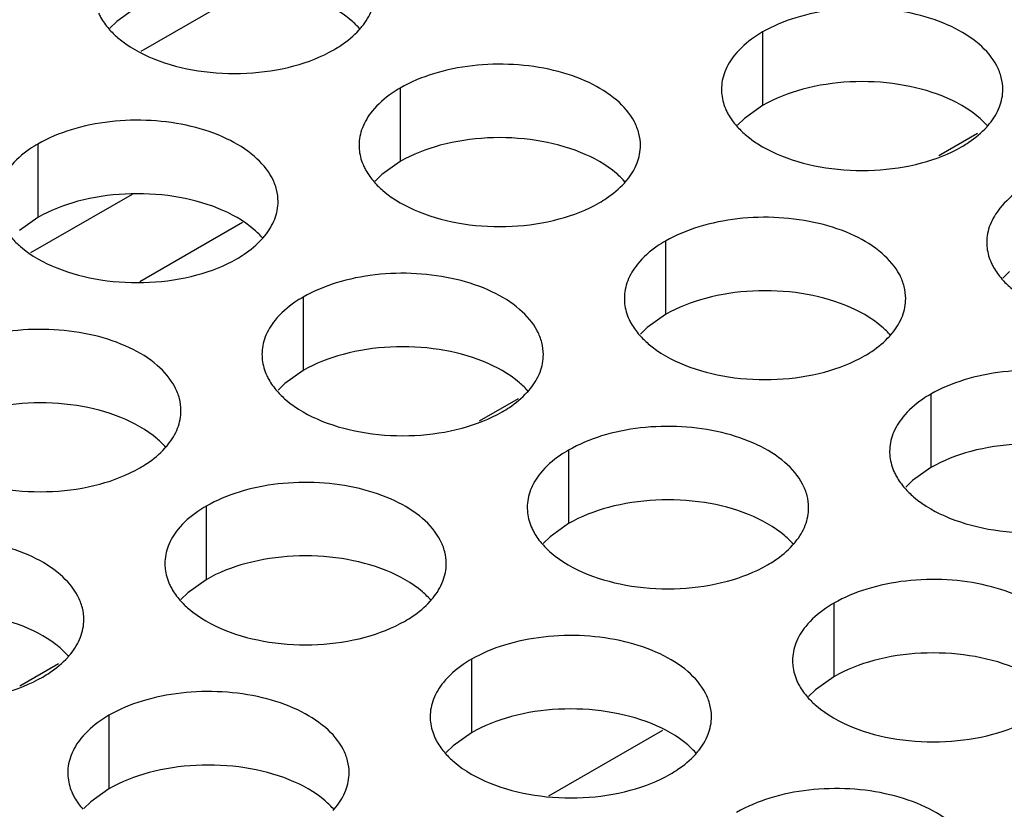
# Model space of a CAD drawing. Header units: inches. Extents: x 0 to 34, y 0 to 22.
# Tile 75 of 164: x 17.076 to 17.251, y 19.103 to 19.243. Entities that reach past the tile are written whole.
import ezdxf

# ---------------------------------------------------------------- set-up
doc = ezdxf.new("R2010")
doc.units = ezdxf.units.IN
doc.header["$LTSCALE"] = 1.87
doc.header["$MEASUREMENT"] = 0
doc.layers.get('0').update_dxf_attribs({"linetype": 'CONTINUOUS'})
doc.layers.add('02___PRT_ALL_AXES', color=7, linetype='CONTINUOUS')

msp = doc.modelspace()

# ---------------------------------------------------------------- linework, layer by layer
at = {"color": 7, "linetype": 'CONTINUOUS'}
for p, q in [((17.11737, 19.24932), (17.09737, 19.23777)), ((17.24604, 19.22317), (17.23913, 19.21918)), ((17.09578, 19.21236), (17.07776, 19.20195)), ((17.11541, 19.20736), (17.09714, 19.19681)), ((17.16439, 19.17602), (17.15749, 19.17204)), ((17.08274, 19.12888), (17.07584, 19.12489)), ((17.16984, 19.10542), (17.19008, 19.1171))]:
    msp.add_line(p, q, dxfattribs=at)
at = {"layer": '02___PRT_ALL_AXES', "color": 7, "linetype": 'CONTINUOUS'}
for p, q in [((17.0963, 19.24543), (17.09305, 19.24311)), ((17.09305, 19.24311), (17.09184, 19.24192)), ((17.20784, 19.24124), (17.20784, 19.22817)), ((17.14344, 19.23127), (17.14344, 19.21821)), ((17.20784, 19.22817), (17.20459, 19.22586)), ((17.20459, 19.22586), (17.20337, 19.22467)), ((17.07905, 19.22131), (17.07905, 19.20825)), ((17.14344, 19.21821), (17.14019, 19.21589)), ((17.14019, 19.21589), (17.13898, 19.2147)), ((17.07905, 19.20825), (17.0758, 19.20593)), ((17.19058, 19.20406), (17.19058, 19.19099)), ((17.25173, 19.19864), (17.25051, 19.19745)), ((17.12619, 19.19409), (17.12619, 19.18103)), ((17.19058, 19.19099), (17.18733, 19.18868)), ((17.18733, 19.18868), (17.18612, 19.18749)), ((17.12619, 19.18103), (17.12294, 19.17871)), ((17.12294, 19.17871), (17.12172, 19.17752)), ((17.23773, 19.17684), (17.23773, 19.16377)), ((17.17333, 19.16687), (17.17333, 19.15381)), ((17.23773, 19.16377), (17.23447, 19.16146)), ((17.23447, 19.16146), (17.23326, 19.16027)), ((17.10894, 19.15691), (17.10894, 19.14385)), ((17.17333, 19.15381), (17.17008, 19.15149)), ((17.17008, 19.15149), (17.16886, 19.1503)), ((17.10894, 19.14385), (17.10568, 19.14153)), ((17.10568, 19.14153), (17.10447, 19.14034)), ((17.22047, 19.13966), (17.22047, 19.12659)), ((17.15608, 19.12969), (17.15608, 19.11663)), ((17.22047, 19.12659), (17.21722, 19.12428)), ((17.21722, 19.12428), (17.21601, 19.12309)), ((17.09168, 19.11973), (17.09168, 19.10667)), ((17.15608, 19.11663), (17.15282, 19.11431)), ((17.15282, 19.11431), (17.15161, 19.11312)), ((17.09168, 19.10667), (17.08843, 19.10435)), ((17.08843, 19.10435), (17.08722, 19.10316))]:
    msp.add_line(p, q, dxfattribs=at)
at = {"layer": '02___PRT_ALL_AXES', "color": 3, "linetype": 'CONTINUOUS'}
for centre in [(17.12604, 19.25076), (17.23758, 19.23351), (17.17318, 19.22354), (17.10879, 19.21358), (17.22032, 19.19633), (17.15593, 19.18636), (17.09153, 19.1764), (17.20307, 19.15915), (17.13867, 19.14918), (17.07428, 19.13922), (17.18581, 19.12196), (17.12142, 19.112)]:
    msp.add_arc(centre, 0.01363, 317.6963, 321.0163, dxfattribs=at)
for points, knots in [([(17.13664, 19.24219), (17.13736, 19.24308), (17.13854, 19.245), (17.13898, 19.24722), (17.13898, 19.24828)], [0, 0, 0, 0, 0.520681, 1, 1, 1, 1]), ([(17.08983, 19.24455), (17.08995, 19.24431), (17.09045, 19.24332), (17.09111, 19.24241), (17.09167, 19.24178)], [0, 0, 0, 0, 0.240409, 1, 1, 1, 1]), ([(17.25052, 19.23102), (17.25052, 19.23173), (17.25033, 19.23319), (17.24918, 19.2361), (17.24625, 19.23946), (17.24123, 19.24251), (17.23497, 19.24461), (17.22794, 19.2456), (17.22071, 19.2454), (17.21388, 19.24403), (17.20969, 19.24231), (17.20784, 19.24124)], [0, 0, 0, 0, 0.042883, 0.087524, 0.186914, 0.304219, 0.43794, 0.582356, 0.729558, 0.871282, 1, 1, 1, 1]), ([(17.09167, 19.24178), (17.09214, 19.24123), (17.09445, 19.23898), (17.09734, 19.23739), (17.09964, 19.23646)], [0, 0, 0, 0, 0.226307, 1, 1, 1, 1]), ([(17.13166, 19.23808), (17.1321, 19.23833), (17.13371, 19.23933), (17.13519, 19.24055), (17.13612, 19.24159)], [0, 0, 0, 0, 0.265362, 1, 1, 1, 1]), ([(17.20784, 19.24124), (17.20734, 19.24095), (17.20551, 19.2398), (17.20385, 19.23836), (17.20286, 19.23713)], [0, 0, 0, 0, 0.268123, 1, 1, 1, 1]), ([(17.09964, 19.23646), (17.10216, 19.23544), (17.10764, 19.23403), (17.11612, 19.23362), (17.12435, 19.23484), (17.12944, 19.2368), (17.13166, 19.23808)], [0, 0, 0, 0, 0.247189, 0.509885, 0.767301, 1, 1, 1, 1]), ([(17.20286, 19.23713), (17.20214, 19.23624), (17.20096, 19.23432), (17.20052, 19.2321), (17.20052, 19.23104)], [0, 0, 0, 0, 0.520681, 1, 1, 1, 1]), ([(17.18612, 19.22106), (17.18612, 19.22177), (17.18593, 19.22323), (17.18478, 19.22614), (17.18186, 19.2295), (17.17684, 19.23255), (17.17057, 19.23465), (17.16354, 19.23564), (17.15632, 19.23544), (17.14949, 19.23407), (17.14529, 19.23234), (17.14344, 19.23127)], [0, 0, 0, 0, 0.042883, 0.087524, 0.186914, 0.304219, 0.43794, 0.582356, 0.729558, 0.871282, 1, 1, 1, 1]), ([(17.14344, 19.23127), (17.14294, 19.23098), (17.14112, 19.22984), (17.13946, 19.2284), (17.13846, 19.22717)], [0, 0, 0, 0, 0.268123, 1, 1, 1, 1]), ([(17.20052, 19.23104), (17.20052, 19.23072), (17.20059, 19.22944), (17.20096, 19.22817), (17.20137, 19.22729)], [0, 0, 0, 0, 0.245663, 1, 1, 1, 1]), ([(17.24817, 19.22493), (17.2489, 19.22582), (17.25007, 19.22774), (17.25052, 19.22996), (17.25052, 19.23102)], [0, 0, 0, 0, 0.520681, 1, 1, 1, 1]), ([(17.13846, 19.22717), (17.13774, 19.22627), (17.13657, 19.22436), (17.13612, 19.22213), (17.13612, 19.22108)], [0, 0, 0, 0, 0.520681, 1, 1, 1, 1]), ([(17.20137, 19.22729), (17.20148, 19.22705), (17.20199, 19.22606), (17.20265, 19.22516), (17.2032, 19.22452)], [0, 0, 0, 0, 0.240409, 1, 1, 1, 1]), ([(17.12173, 19.21109), (17.12173, 19.21181), (17.12154, 19.21327), (17.12039, 19.21618), (17.11746, 19.21954), (17.11244, 19.22259), (17.10617, 19.22469), (17.09915, 19.22567), (17.09192, 19.22548), (17.08509, 19.22411), (17.0809, 19.22238), (17.07905, 19.22131)], [0, 0, 0, 0, 0.042883, 0.087524, 0.186914, 0.304219, 0.43794, 0.582356, 0.729558, 0.871282, 1, 1, 1, 1]), ([(17.2032, 19.22452), (17.20368, 19.22398), (17.20598, 19.22172), (17.20887, 19.22014), (17.21118, 19.21921)], [0, 0, 0, 0, 0.226307, 1, 1, 1, 1]), ([(17.24319, 19.22082), (17.24363, 19.22107), (17.24524, 19.22208), (17.24672, 19.2233), (17.24766, 19.22433)], [0, 0, 0, 0, 0.265362, 1, 1, 1, 1]), ([(17.07905, 19.22131), (17.07855, 19.22102), (17.07672, 19.21987), (17.07506, 19.21843), (17.07407, 19.2172)], [0, 0, 0, 0, 0.268123, 1, 1, 1, 1]), ([(17.13612, 19.22108), (17.13612, 19.22076), (17.13619, 19.21947), (17.13657, 19.21821), (17.13697, 19.21733)], [0, 0, 0, 0, 0.245663, 1, 1, 1, 1]), ([(17.18378, 19.21497), (17.1845, 19.21586), (17.18568, 19.21778), (17.18612, 19.22), (17.18612, 19.22106)], [0, 0, 0, 0, 0.520681, 1, 1, 1, 1]), ([(17.21118, 19.21921), (17.2137, 19.21819), (17.21918, 19.21678), (17.22765, 19.21637), (17.23589, 19.21759), (17.24098, 19.21954), (17.24319, 19.22082)], [0, 0, 0, 0, 0.247189, 0.509885, 0.767301, 1, 1, 1, 1]), ([(17.13697, 19.21733), (17.13709, 19.21709), (17.13759, 19.2161), (17.13825, 19.2152), (17.13881, 19.21456)], [0, 0, 0, 0, 0.240409, 1, 1, 1, 1]), ([(17.13881, 19.21456), (17.13929, 19.21401), (17.14159, 19.21176), (17.14448, 19.21017), (17.14678, 19.20924)], [0, 0, 0, 0, 0.226307, 1, 1, 1, 1]), ([(17.1788, 19.21086), (17.17924, 19.21111), (17.18085, 19.21211), (17.18233, 19.21334), (17.18327, 19.21437)], [0, 0, 0, 0, 0.265362, 1, 1, 1, 1]), ([(17.25498, 19.21402), (17.25448, 19.21373), (17.25265, 19.21258), (17.25099, 19.21114), (17.25, 19.20991)], [0, 0, 0, 0, 0.268123, 1, 1, 1, 1]), ([(17.11938, 19.205), (17.12011, 19.2059), (17.12128, 19.20781), (17.12173, 19.21004), (17.12173, 19.21109)], [0, 0, 0, 0, 0.520681, 1, 1, 1, 1]), ([(17.14678, 19.20924), (17.1493, 19.20822), (17.15478, 19.20681), (17.16326, 19.2064), (17.17149, 19.20762), (17.17659, 19.20958), (17.1788, 19.21086)], [0, 0, 0, 0, 0.247189, 0.509885, 0.767301, 1, 1, 1, 1]), ([(17.25, 19.20991), (17.24928, 19.20902), (17.2481, 19.2071), (17.24766, 19.20488), (17.24766, 19.20382)], [0, 0, 0, 0, 0.520681, 1, 1, 1, 1]), ([(17.23326, 19.19384), (17.23326, 19.19455), (17.23307, 19.19601), (17.23192, 19.19892), (17.229, 19.20228), (17.22398, 19.20533), (17.21771, 19.20743), (17.21068, 19.20842), (17.20346, 19.20822), (17.19663, 19.20685), (17.19244, 19.20512), (17.19058, 19.20406)], [0, 0, 0, 0, 0.042883, 0.087524, 0.186914, 0.304219, 0.43794, 0.582356, 0.729558, 0.871282, 1, 1, 1, 1]), ([(17.07441, 19.2046), (17.07489, 19.20405), (17.07719, 19.2018), (17.08008, 19.20021), (17.08239, 19.19928)], [0, 0, 0, 0, 0.226307, 1, 1, 1, 1]), ([(17.1144, 19.2009), (17.11484, 19.20115), (17.11645, 19.20215), (17.11793, 19.20337), (17.11887, 19.2044)], [0, 0, 0, 0, 0.265362, 1, 1, 1, 1]), ([(17.19058, 19.20406), (17.19008, 19.20377), (17.18826, 19.20262), (17.1866, 19.20118), (17.1856, 19.19995)], [0, 0, 0, 0, 0.268123, 1, 1, 1, 1]), ([(17.24766, 19.20382), (17.24766, 19.20351), (17.24773, 19.20222), (17.2481, 19.20096), (17.24851, 19.20008)], [0, 0, 0, 0, 0.245663, 1, 1, 1, 1]), ([(17.08239, 19.19928), (17.08491, 19.19826), (17.09039, 19.19685), (17.09886, 19.19644), (17.1071, 19.19766), (17.11219, 19.19962), (17.1144, 19.2009)], [0, 0, 0, 0, 0.247189, 0.509885, 0.767301, 1, 1, 1, 1]), ([(17.1856, 19.19995), (17.18488, 19.19906), (17.18371, 19.19714), (17.18326, 19.19492), (17.18326, 19.19386)], [0, 0, 0, 0, 0.520681, 1, 1, 1, 1]), ([(17.24851, 19.20008), (17.24862, 19.19983), (17.24913, 19.19885), (17.24979, 19.19794), (17.25034, 19.19731)], [0, 0, 0, 0, 0.240409, 1, 1, 1, 1]), ([(17.16887, 19.18388), (17.16887, 19.18459), (17.16868, 19.18605), (17.16753, 19.18896), (17.1646, 19.19232), (17.15958, 19.19537), (17.15332, 19.19747), (17.14629, 19.19846), (17.13906, 19.19826), (17.13223, 19.19689), (17.12804, 19.19516), (17.12619, 19.19409)], [0, 0, 0, 0, 0.042883, 0.087524, 0.186914, 0.304219, 0.43794, 0.582356, 0.729558, 0.871282, 1, 1, 1, 1]), ([(17.25034, 19.19731), (17.25082, 19.19676), (17.25313, 19.1945), (17.25601, 19.19292), (17.25832, 19.19199)], [0, 0, 0, 0, 0.226307, 1, 1, 1, 1]), ([(17.12619, 19.19409), (17.12569, 19.1938), (17.12386, 19.19266), (17.1222, 19.19121), (17.12121, 19.18999)], [0, 0, 0, 0, 0.268123, 1, 1, 1, 1]), ([(17.18326, 19.19386), (17.18326, 19.19354), (17.18333, 19.19226), (17.18371, 19.19099), (17.18411, 19.19011)], [0, 0, 0, 0, 0.245663, 1, 1, 1, 1]), ([(17.23092, 19.18775), (17.23164, 19.18864), (17.23282, 19.19056), (17.23326, 19.19278), (17.23326, 19.19384)], [0, 0, 0, 0, 0.520681, 1, 1, 1, 1]), ([(17.18411, 19.19011), (17.18423, 19.18987), (17.18473, 19.18888), (17.18539, 19.18798), (17.18595, 19.18734)], [0, 0, 0, 0, 0.240409, 1, 1, 1, 1]), ([(17.10447, 19.17391), (17.10447, 19.17463), (17.10428, 19.17609), (17.10313, 19.179), (17.10021, 19.18236), (17.09519, 19.18541), (17.08892, 19.18751), (17.08189, 19.18849), (17.07467, 19.1883), (17.06784, 19.18693), (17.06365, 19.1852), (17.06179, 19.18413)], [0, 0, 0, 0, 0.042883, 0.087524, 0.186914, 0.304219, 0.43794, 0.582356, 0.729558, 0.871282, 1, 1, 1, 1]), ([(17.12121, 19.18999), (17.12049, 19.18909), (17.11931, 19.18718), (17.11887, 19.18495), (17.11887, 19.1839)], [0, 0, 0, 0, 0.520681, 1, 1, 1, 1]), ([(17.18595, 19.18734), (17.18643, 19.1868), (17.18873, 19.18454), (17.19162, 19.18296), (17.19392, 19.18202)], [0, 0, 0, 0, 0.226307, 1, 1, 1, 1]), ([(17.22594, 19.18364), (17.22638, 19.18389), (17.22799, 19.18489), (17.22947, 19.18612), (17.23041, 19.18715)], [0, 0, 0, 0, 0.265362, 1, 1, 1, 1]), ([(17.11887, 19.1839), (17.11887, 19.18358), (17.11894, 19.18229), (17.11931, 19.18103), (17.11972, 19.18015)], [0, 0, 0, 0, 0.245663, 1, 1, 1, 1]), ([(17.16653, 19.17779), (17.16725, 19.17868), (17.16842, 19.1806), (17.16887, 19.18282), (17.16887, 19.18388)], [0, 0, 0, 0, 0.520681, 1, 1, 1, 1]), ([(17.19392, 19.18202), (17.19644, 19.18101), (17.20192, 19.1796), (17.2104, 19.17919), (17.21863, 19.18041), (17.22373, 19.18236), (17.22594, 19.18364)], [0, 0, 0, 0, 0.247189, 0.509885, 0.767301, 1, 1, 1, 1]), ([(17.11972, 19.18015), (17.11983, 19.17991), (17.12034, 19.17892), (17.121, 19.17801), (17.12155, 19.17738)], [0, 0, 0, 0, 0.240409, 1, 1, 1, 1]), ([(17.2804, 19.16662), (17.2804, 19.16733), (17.28021, 19.16879), (17.27906, 19.1717), (17.27614, 19.17506), (17.27112, 19.17811), (17.26485, 19.18021), (17.25782, 19.1812), (17.2506, 19.181), (17.24377, 19.17963), (17.23958, 19.17791), (17.23773, 19.17684)], [0, 0, 0, 0, 0.042883, 0.087524, 0.186914, 0.304219, 0.43794, 0.582356, 0.729558, 0.871282, 1, 1, 1, 1]), ([(17.12155, 19.17738), (17.12203, 19.17683), (17.12434, 19.17458), (17.12722, 19.17299), (17.12953, 19.17206)], [0, 0, 0, 0, 0.226307, 1, 1, 1, 1]), ([(17.16155, 19.17368), (17.16198, 19.17393), (17.16359, 19.17493), (17.16507, 19.17616), (17.16601, 19.17719)], [0, 0, 0, 0, 0.265362, 1, 1, 1, 1]), ([(17.23773, 19.17684), (17.23722, 19.17655), (17.2354, 19.1754), (17.23374, 19.17396), (17.23275, 19.17273)], [0, 0, 0, 0, 0.268123, 1, 1, 1, 1]), ([(17.10213, 19.16782), (17.10285, 19.16872), (17.10403, 19.17063), (17.10447, 19.17286), (17.10447, 19.17391)], [0, 0, 0, 0, 0.520681, 1, 1, 1, 1]), ([(17.12953, 19.17206), (17.13205, 19.17104), (17.13753, 19.16963), (17.146, 19.16922), (17.15424, 19.17044), (17.15933, 19.1724), (17.16155, 19.17368)], [0, 0, 0, 0, 0.247189, 0.509885, 0.767301, 1, 1, 1, 1]), ([(17.23275, 19.17273), (17.23202, 19.17184), (17.23085, 19.16992), (17.2304, 19.1677), (17.2304, 19.16664)], [0, 0, 0, 0, 0.520681, 1, 1, 1, 1]), ([(17.21601, 19.15666), (17.21601, 19.15737), (17.21582, 19.15883), (17.21467, 19.16174), (17.21174, 19.1651), (17.20672, 19.16815), (17.20046, 19.17025), (17.19343, 19.17124), (17.1862, 19.17104), (17.17937, 19.16967), (17.17518, 19.16794), (17.17333, 19.16687)], [0, 0, 0, 0, 0.042883, 0.087524, 0.186914, 0.304219, 0.43794, 0.582356, 0.729558, 0.871282, 1, 1, 1, 1]), ([(17.09715, 19.16372), (17.09759, 19.16397), (17.0992, 19.16497), (17.10068, 19.16619), (17.10162, 19.16722)], [0, 0, 0, 0, 0.265362, 1, 1, 1, 1]), ([(17.17333, 19.16687), (17.17283, 19.16659), (17.171, 19.16544), (17.16934, 19.164), (17.16835, 19.16277)], [0, 0, 0, 0, 0.268123, 1, 1, 1, 1]), ([(17.2304, 19.16664), (17.2304, 19.16632), (17.23048, 19.16504), (17.23085, 19.16377), (17.23125, 19.16289)], [0, 0, 0, 0, 0.245663, 1, 1, 1, 1]), ([(17.06513, 19.1621), (17.06765, 19.16108), (17.07313, 19.15967), (17.08161, 19.15926), (17.08984, 19.16048), (17.09494, 19.16244), (17.09715, 19.16372)], [0, 0, 0, 0, 0.247189, 0.509885, 0.767301, 1, 1, 1, 1]), ([(17.16835, 19.16277), (17.16763, 19.16187), (17.16645, 19.15996), (17.16601, 19.15774), (17.16601, 19.15668)], [0, 0, 0, 0, 0.520681, 1, 1, 1, 1]), ([(17.23125, 19.16289), (17.23137, 19.16265), (17.23187, 19.16167), (17.23253, 19.16076), (17.23309, 19.16012)], [0, 0, 0, 0, 0.240409, 1, 1, 1, 1]), ([(17.15161, 19.1467), (17.15161, 19.14741), (17.15142, 19.14887), (17.15027, 19.15178), (17.14735, 19.15514), (17.14233, 19.15819), (17.13606, 19.16029), (17.12903, 19.16127), (17.12181, 19.16108), (17.11498, 19.15971), (17.11079, 19.15798), (17.10894, 19.15691)], [0, 0, 0, 0, 0.042883, 0.087524, 0.186914, 0.304219, 0.43794, 0.582356, 0.729558, 0.871282, 1, 1, 1, 1]), ([(17.23309, 19.16012), (17.23357, 19.15958), (17.23587, 19.15732), (17.23876, 19.15574), (17.24106, 19.15481)], [0, 0, 0, 0, 0.226307, 1, 1, 1, 1]), ([(17.10894, 19.15691), (17.10843, 19.15662), (17.10661, 19.15548), (17.10495, 19.15403), (17.10396, 19.15281)], [0, 0, 0, 0, 0.268123, 1, 1, 1, 1]), ([(17.16601, 19.15668), (17.16601, 19.15636), (17.16608, 19.15508), (17.16645, 19.15381), (17.16686, 19.15293)], [0, 0, 0, 0, 0.245663, 1, 1, 1, 1]), ([(17.21367, 19.15057), (17.21439, 19.15146), (17.21556, 19.15338), (17.21601, 19.1556), (17.21601, 19.15666)], [0, 0, 0, 0, 0.520681, 1, 1, 1, 1]), ([(17.24106, 19.15481), (17.24358, 19.15379), (17.24906, 19.15238), (17.25754, 19.15197), (17.26577, 19.15319), (17.27087, 19.15515), (17.27308, 19.15642)], [0, 0, 0, 0, 0.247189, 0.509885, 0.767301, 1, 1, 1, 1]), ([(17.10396, 19.15281), (17.10323, 19.15191), (17.10206, 19.15), (17.10161, 19.14777), (17.10161, 19.14672)], [0, 0, 0, 0, 0.520681, 1, 1, 1, 1]), ([(17.16686, 19.15293), (17.16697, 19.15269), (17.16748, 19.1517), (17.16814, 19.1508), (17.16869, 19.15016)], [0, 0, 0, 0, 0.240409, 1, 1, 1, 1]), ([(17.08722, 19.13673), (17.08722, 19.13745), (17.08703, 19.1389), (17.08588, 19.14182), (17.08295, 19.14518), (17.07793, 19.14823), (17.07167, 19.15033), (17.06464, 19.15131), (17.05741, 19.15111), (17.05058, 19.14975), (17.04639, 19.14802), (17.04454, 19.14695)], [0, 0, 0, 0, 0.042883, 0.087524, 0.186914, 0.304219, 0.43794, 0.582356, 0.729558, 0.871282, 1, 1, 1, 1]), ([(17.16869, 19.15016), (17.16917, 19.14961), (17.17148, 19.14736), (17.17436, 19.14578), (17.17667, 19.14484)], [0, 0, 0, 0, 0.226307, 1, 1, 1, 1]), ([(17.20869, 19.14646), (17.20912, 19.14671), (17.21073, 19.14771), (17.21221, 19.14894), (17.21315, 19.14997)], [0, 0, 0, 0, 0.265362, 1, 1, 1, 1]), ([(17.10161, 19.14672), (17.10161, 19.1464), (17.10169, 19.14511), (17.10206, 19.14385), (17.10246, 19.14297)], [0, 0, 0, 0, 0.245663, 1, 1, 1, 1]), ([(17.14927, 19.14061), (17.14999, 19.1415), (17.15117, 19.14341), (17.15161, 19.14564), (17.15161, 19.1467)], [0, 0, 0, 0, 0.520681, 1, 1, 1, 1]), ([(17.17667, 19.14484), (17.17919, 19.14383), (17.18467, 19.14241), (17.19314, 19.14201), (17.20138, 19.14322), (17.20647, 19.14518), (17.20869, 19.14646)], [0, 0, 0, 0, 0.247189, 0.509885, 0.767301, 1, 1, 1, 1]), ([(17.10246, 19.14297), (17.10258, 19.14273), (17.10308, 19.14174), (17.10374, 19.14083), (17.1043, 19.1402)], [0, 0, 0, 0, 0.240409, 1, 1, 1, 1]), ([(17.26315, 19.12944), (17.26315, 19.13015), (17.26296, 19.13161), (17.26181, 19.13452), (17.25888, 19.13788), (17.25386, 19.14093), (17.2476, 19.14303), (17.24057, 19.14402), (17.23334, 19.14382), (17.22651, 19.14245), (17.22232, 19.14073), (17.22047, 19.13966)], [0, 0, 0, 0, 0.042883, 0.087524, 0.186914, 0.304219, 0.43794, 0.582356, 0.729558, 0.871282, 1, 1, 1, 1]), ([(17.1043, 19.1402), (17.10478, 19.13965), (17.10708, 19.1374), (17.10997, 19.13581), (17.11227, 19.13488)], [0, 0, 0, 0, 0.226307, 1, 1, 1, 1]), ([(17.14429, 19.1365), (17.14473, 19.13675), (17.14634, 19.13775), (17.14782, 19.13897), (17.14876, 19.14001)], [0, 0, 0, 0, 0.265362, 1, 1, 1, 1]), ([(17.22047, 19.13966), (17.21997, 19.13937), (17.21814, 19.13822), (17.21648, 19.13678), (17.21549, 19.13555)], [0, 0, 0, 0, 0.268123, 1, 1, 1, 1]), ([(17.08488, 19.13064), (17.0856, 19.13154), (17.08677, 19.13345), (17.08722, 19.13568), (17.08722, 19.13673)], [0, 0, 0, 0, 0.520681, 1, 1, 1, 1]), ([(17.11227, 19.13488), (17.11479, 19.13386), (17.12027, 19.13245), (17.12875, 19.13204), (17.13698, 19.13326), (17.14208, 19.13522), (17.14429, 19.1365)], [0, 0, 0, 0, 0.247189, 0.509885, 0.767301, 1, 1, 1, 1]), ([(17.21549, 19.13555), (17.21477, 19.13466), (17.21359, 19.13274), (17.21315, 19.13052), (17.21315, 19.12946)], [0, 0, 0, 0, 0.520681, 1, 1, 1, 1]), ([(17.19875, 19.11948), (17.19875, 19.12019), (17.19856, 19.12165), (17.19741, 19.12456), (17.19449, 19.12792), (17.18947, 19.13097), (17.1832, 19.13307), (17.17617, 19.13406), (17.16895, 19.13386), (17.16212, 19.13249), (17.15793, 19.13076), (17.15608, 19.12969)], [0, 0, 0, 0, 0.042883, 0.087524, 0.186914, 0.304219, 0.43794, 0.582356, 0.729558, 0.871282, 1, 1, 1, 1]), ([(17.0799, 19.12654), (17.08033, 19.12679), (17.08194, 19.12779), (17.08342, 19.12901), (17.08436, 19.13004)], [0, 0, 0, 0, 0.265362, 1, 1, 1, 1]), ([(17.15608, 19.12969), (17.15557, 19.1294), (17.15375, 19.12826), (17.15209, 19.12682), (17.1511, 19.12559)], [0, 0, 0, 0, 0.268123, 1, 1, 1, 1]), ([(17.21315, 19.12946), (17.21315, 19.12914), (17.21322, 19.12786), (17.21359, 19.12659), (17.214, 19.12571)], [0, 0, 0, 0, 0.245663, 1, 1, 1, 1]), ([(17.04788, 19.12492), (17.0504, 19.1239), (17.05588, 19.12249), (17.06435, 19.12208), (17.07259, 19.1233), (17.07768, 19.12526), (17.0799, 19.12654)], [0, 0, 0, 0, 0.247189, 0.509885, 0.767301, 1, 1, 1, 1]), ([(17.1511, 19.12559), (17.15037, 19.12469), (17.1492, 19.12278), (17.14875, 19.12055), (17.14875, 19.1195)], [0, 0, 0, 0, 0.520681, 1, 1, 1, 1]), ([(17.214, 19.12571), (17.21411, 19.12547), (17.21462, 19.12448), (17.21528, 19.12358), (17.21583, 19.12294)], [0, 0, 0, 0, 0.240409, 1, 1, 1, 1]), ([(17.13436, 19.10951), (17.13436, 19.11023), (17.13417, 19.11169), (17.13302, 19.1146), (17.13009, 19.11796), (17.12507, 19.12101), (17.11881, 19.12311), (17.11178, 19.12409), (17.10455, 19.1239), (17.09772, 19.12253), (17.09353, 19.1208), (17.09168, 19.11973)], [0, 0, 0, 0, 0.042883, 0.087524, 0.186914, 0.304219, 0.43794, 0.582356, 0.729558, 0.871282, 1, 1, 1, 1]), ([(17.21583, 19.12294), (17.21631, 19.1224), (17.21862, 19.12014), (17.2215, 19.11856), (17.22381, 19.11763)], [0, 0, 0, 0, 0.226307, 1, 1, 1, 1]), ([(17.09168, 19.11973), (17.09118, 19.11944), (17.08935, 19.11829), (17.08769, 19.11685), (17.0867, 19.11562)], [0, 0, 0, 0, 0.268123, 1, 1, 1, 1]), ([(17.14875, 19.1195), (17.14875, 19.11918), (17.14883, 19.11789), (17.1492, 19.11663), (17.14961, 19.11575)], [0, 0, 0, 0, 0.245663, 1, 1, 1, 1]), ([(17.19641, 19.11339), (17.19713, 19.11428), (17.19831, 19.1162), (17.19875, 19.11842), (17.19875, 19.11948)], [0, 0, 0, 0, 0.520681, 1, 1, 1, 1]), ([(17.22381, 19.11763), (17.22633, 19.11661), (17.23181, 19.1152), (17.24028, 19.11479), (17.24852, 19.11601), (17.25361, 19.11796), (17.25583, 19.11924)], [0, 0, 0, 0, 0.247189, 0.509885, 0.767301, 1, 1, 1, 1]), ([(17.0867, 19.11562), (17.08598, 19.11473), (17.0848, 19.11281), (17.08436, 19.11059), (17.08436, 19.10953)], [0, 0, 0, 0, 0.520681, 1, 1, 1, 1]), ([(17.14961, 19.11575), (17.14972, 19.11551), (17.15022, 19.11452), (17.15088, 19.11362), (17.15144, 19.11298)], [0, 0, 0, 0, 0.240409, 1, 1, 1, 1]), ([(17.15144, 19.11298), (17.15192, 19.11243), (17.15422, 19.11018), (17.15711, 19.10859), (17.15941, 19.10766)], [0, 0, 0, 0, 0.226307, 1, 1, 1, 1]), ([(17.19143, 19.10928), (17.19187, 19.10953), (17.19348, 19.11053), (17.19496, 19.11176), (17.1959, 19.11279)], [0, 0, 0, 0, 0.265362, 1, 1, 1, 1]), ([(17.08436, 19.10953), (17.08436, 19.10922), (17.08443, 19.10793), (17.0848, 19.10667), (17.08521, 19.10579)], [0, 0, 0, 0, 0.245663, 1, 1, 1, 1]), ([(17.13202, 19.10342), (17.13274, 19.10432), (17.13391, 19.10623), (17.13436, 19.10846), (17.13436, 19.10951)], [0, 0, 0, 0, 0.520681, 1, 1, 1, 1]), ([(17.15941, 19.10766), (17.16193, 19.10664), (17.16741, 19.10523), (17.17589, 19.10482), (17.18412, 19.10604), (17.18922, 19.108), (17.19143, 19.10928)], [0, 0, 0, 0, 0.247189, 0.509885, 0.767301, 1, 1, 1, 1]), ([(17.24589, 19.09226), (17.24589, 19.09297), (17.2457, 19.09443), (17.24455, 19.09734), (17.24163, 19.1007), (17.23661, 19.10375), (17.23034, 19.10585), (17.22331, 19.10684), (17.21609, 19.10664), (17.20926, 19.10527), (17.20507, 19.10354), (17.20322, 19.10248)], [0, 0, 0, 0, 0.042883, 0.087524, 0.186914, 0.304219, 0.43794, 0.582356, 0.729558, 0.871282, 1, 1, 1, 1]), ([(17.08521, 19.10579), (17.08532, 19.10555), (17.08583, 19.10456), (17.08649, 19.10365), (17.08704, 19.10302)], [0, 0, 0, 0, 0.240409, 1, 1, 1, 1])]:
    msp.add_open_spline(points, degree=3, knots=knots, dxfattribs=at)
at = {"layer": '02___PRT_ALL_AXES', "color": 7, "linetype": 'CONTINUOUS'}
for points, knots in [([(17.1363, 19.24173), (17.13582, 19.24228), (17.13351, 19.24453), (17.13063, 19.24611), (17.12832, 19.24705)], [0, 0, 0, 0, 0.226307, 1, 1, 1, 1]), ([(17.23986, 19.22979), (17.23734, 19.23081), (17.23186, 19.23222), (17.22338, 19.23263), (17.21515, 19.23141), (17.21005, 19.22945), (17.20784, 19.22817)], [0, 0, 0, 0, 0.247189, 0.509885, 0.767301, 1, 1, 1, 1]), ([(17.24783, 19.22447), (17.24735, 19.22502), (17.24505, 19.22727), (17.24216, 19.22886), (17.23986, 19.22979)], [0, 0, 0, 0, 0.226307, 1, 1, 1, 1]), ([(17.17546, 19.21983), (17.17294, 19.22085), (17.16746, 19.22226), (17.15899, 19.22267), (17.15075, 19.22145), (17.14566, 19.21949), (17.14344, 19.21821)], [0, 0, 0, 0, 0.247189, 0.509885, 0.767301, 1, 1, 1, 1]), ([(17.18344, 19.21451), (17.18296, 19.21506), (17.18065, 19.21731), (17.17777, 19.2189), (17.17546, 19.21983)], [0, 0, 0, 0, 0.226307, 1, 1, 1, 1]), ([(17.11107, 19.20987), (17.10855, 19.21088), (17.10307, 19.21229), (17.09459, 19.2127), (17.08636, 19.21148), (17.08126, 19.20953), (17.07905, 19.20825)], [0, 0, 0, 0, 0.247189, 0.509885, 0.767301, 1, 1, 1, 1]), ([(17.11904, 19.20455), (17.11856, 19.20509), (17.11626, 19.20735), (17.11337, 19.20893), (17.11107, 19.20987)], [0, 0, 0, 0, 0.226307, 1, 1, 1, 1]), ([(17.2226, 19.19261), (17.22008, 19.19363), (17.2146, 19.19504), (17.20613, 19.19545), (17.19789, 19.19423), (17.1928, 19.19227), (17.19058, 19.19099)], [0, 0, 0, 0, 0.247189, 0.509885, 0.767301, 1, 1, 1, 1]), ([(17.23058, 19.18729), (17.2301, 19.18784), (17.22779, 19.19009), (17.22491, 19.19168), (17.2226, 19.19261)], [0, 0, 0, 0, 0.226307, 1, 1, 1, 1]), ([(17.15821, 19.18265), (17.15569, 19.18367), (17.15021, 19.18508), (17.14173, 19.18549), (17.1335, 19.18427), (17.1284, 19.18231), (17.12619, 19.18103)], [0, 0, 0, 0, 0.247189, 0.509885, 0.767301, 1, 1, 1, 1]), ([(17.16618, 19.17733), (17.1657, 19.17788), (17.1634, 19.18013), (17.16051, 19.18172), (17.15821, 19.18265)], [0, 0, 0, 0, 0.226307, 1, 1, 1, 1]), ([(17.09381, 19.17268), (17.09129, 19.1737), (17.08581, 19.17511), (17.07734, 19.17552), (17.0691, 19.1743), (17.06401, 19.17235), (17.06179, 19.17107)], [0, 0, 0, 0, 0.247189, 0.509885, 0.767301, 1, 1, 1, 1]), ([(17.10179, 19.16737), (17.10131, 19.16791), (17.099, 19.17017), (17.09612, 19.17175), (17.09381, 19.17268)], [0, 0, 0, 0, 0.226307, 1, 1, 1, 1]), ([(17.26974, 19.16539), (17.26722, 19.16641), (17.26174, 19.16782), (17.25327, 19.16823), (17.24503, 19.16701), (17.23994, 19.16505), (17.23773, 19.16377)], [0, 0, 0, 0, 0.247189, 0.509885, 0.767301, 1, 1, 1, 1]), ([(17.20535, 19.15543), (17.20283, 19.15645), (17.19735, 19.15786), (17.18887, 19.15827), (17.18064, 19.15705), (17.17554, 19.15509), (17.17333, 19.15381)], [0, 0, 0, 0, 0.247189, 0.509885, 0.767301, 1, 1, 1, 1]), ([(17.21332, 19.15011), (17.21284, 19.15066), (17.21054, 19.15291), (17.20765, 19.1545), (17.20535, 19.15543)], [0, 0, 0, 0, 0.226307, 1, 1, 1, 1]), ([(17.14095, 19.14547), (17.13843, 19.14648), (17.13295, 19.1479), (17.12448, 19.1483), (17.11624, 19.14709), (17.11115, 19.14513), (17.10894, 19.14385)], [0, 0, 0, 0, 0.247189, 0.509885, 0.767301, 1, 1, 1, 1]), ([(17.14893, 19.14015), (17.14845, 19.1407), (17.14615, 19.14295), (17.14326, 19.14453), (17.14095, 19.14547)], [0, 0, 0, 0, 0.226307, 1, 1, 1, 1]), ([(17.07656, 19.1355), (17.07404, 19.13652), (17.06856, 19.13793), (17.06008, 19.13834), (17.05185, 19.13712), (17.04675, 19.13516), (17.04454, 19.13389)], [0, 0, 0, 0, 0.247189, 0.509885, 0.767301, 1, 1, 1, 1]), ([(17.08453, 19.13019), (17.08405, 19.13073), (17.08175, 19.13299), (17.07886, 19.13457), (17.07656, 19.1355)], [0, 0, 0, 0, 0.226307, 1, 1, 1, 1]), ([(17.25249, 19.12821), (17.24997, 19.12923), (17.24449, 19.13064), (17.23601, 19.13105), (17.22778, 19.12983), (17.22269, 19.12787), (17.22047, 19.12659)], [0, 0, 0, 0, 0.247189, 0.509885, 0.767301, 1, 1, 1, 1]), ([(17.18809, 19.11825), (17.18557, 19.11927), (17.18009, 19.12068), (17.17162, 19.12109), (17.16338, 19.11987), (17.15829, 19.11791), (17.15608, 19.11663)], [0, 0, 0, 0, 0.247189, 0.509885, 0.767301, 1, 1, 1, 1]), ([(17.19607, 19.11293), (17.19559, 19.11348), (17.19329, 19.11573), (17.1904, 19.11732), (17.18809, 19.11825)], [0, 0, 0, 0, 0.226307, 1, 1, 1, 1]), ([(17.1237, 19.10829), (17.12118, 19.1093), (17.1157, 19.11071), (17.10722, 19.11112), (17.09899, 19.1099), (17.0939, 19.10795), (17.09168, 19.10667)], [0, 0, 0, 0, 0.247189, 0.509885, 0.767301, 1, 1, 1, 1]), ([(17.13167, 19.10297), (17.1312, 19.10351), (17.12889, 19.10577), (17.126, 19.10735), (17.1237, 19.10829)], [0, 0, 0, 0, 0.226307, 1, 1, 1, 1])]:
    msp.add_open_spline(points, degree=3, knots=knots, dxfattribs=at)

doc.saveas('drawing.dxf')
